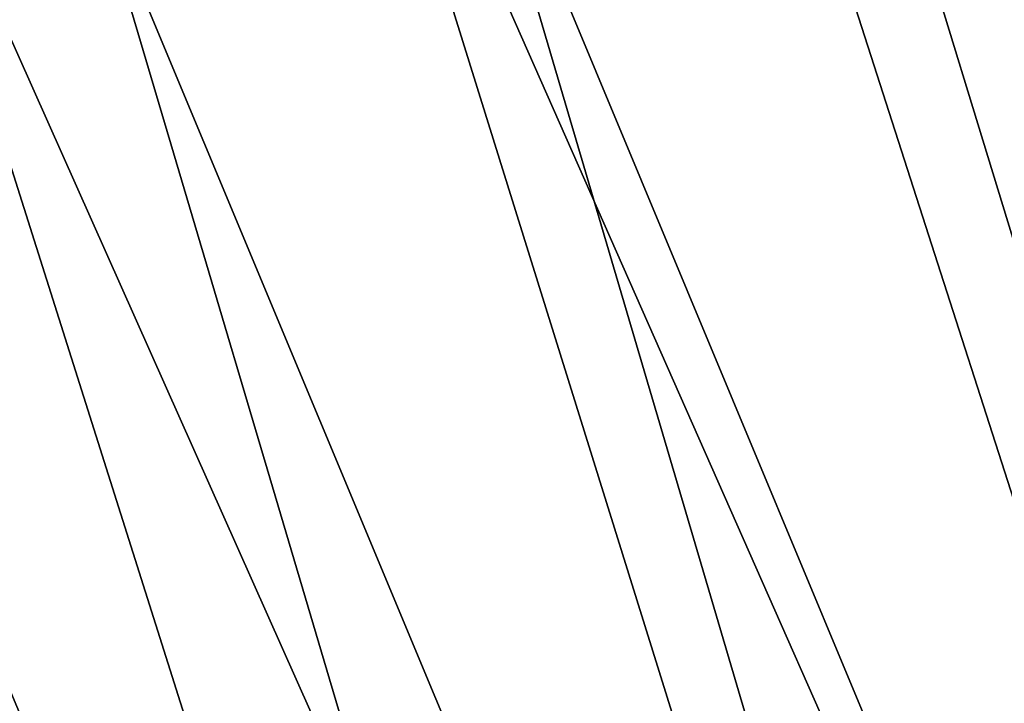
# Model space of a CAD drawing. Header units: metres. Extents: x 0 to 1501, y -1015 to 0.
# Tile 46 of 107: x 626 to 766, y -333 to -236. Entities that reach past the tile are written whole.
import ezdxf

# ---------------------------------------------------------------- set-up
doc = ezdxf.new("R2010")
doc.units = ezdxf.units.M

msp = doc.modelspace()

# ---------------------------------------------------------------- linework, layer by layer
at = {"layer": 'None'}
for points in [[(732.884949, -153.671341, -406), (797.747375, -137.438324, -406), (953.535645, -657.19519, -406)], [(668.619629, -172.593781, -406), (732.884949, -153.671341, -406), (896.670044, -688.680969, -406)], [(896.670044, -688.680969, -406), (732.884949, -153.671341, -406), (953.535645, -657.19519, -406)], [(729.207825, -184.446411, -403), (883.227234, -663.339172, -403), (777.408325, -171.755096, -403)], [(605.147095, -194.159134, -406), (668.619629, -172.593781, -406), (838.549561, -717.892029, -406)], [(838.549561, -717.892029, -406), (668.619629, -172.593781, -406), (896.670044, -688.680969, -406)], [(729.207825, -184.446411, -403), (688.716125, -196.364151, -403), (883.227234, -663.339172, -403)], [(542.608215, -218.322891, -406), (605.147095, -194.159134, -406), (779.312256, -744.756042, -406)], [(779.312256, -744.756042, -406), (605.147095, -194.159134, -406), (838.549561, -717.892029, -406)], [(688.716125, -196.364151, -403), (635.930908, -213.669968, -403), (833.802429, -688.34259, -403)], [(688.716125, -196.364151, -403), (833.802429, -688.34259, -403), (883.227234, -663.339172, -403)], [(635.930908, -213.669968, -403), (583.776184, -232.799683, -403), (783.53894, -711.620422, -403)], [(635.930908, -213.669968, -403), (783.53894, -711.620422, -403), (833.802429, -688.34259, -403)], [(481.171814, -245.016495, -406), (542.608215, -218.322891, -406), (719.086121, -769.217773, -406)], [(719.086121, -769.217773, -406), (542.608215, -218.322891, -406), (779.312256, -744.756042, -406)], [(583.776184, -232.799683, -403), (533.07843, -253.404587, -403), (732.65155, -733.082275, -403)], [(583.776184, -232.799683, -403), (732.65155, -733.082275, -403), (783.53894, -711.620422, -403)], [(328.518768, -550.732056, -406), (481.171814, -245.016495, -406), (719.086121, -769.217773, -406)], [(533.07843, -253.404587, -403), (490.425323, -272.33667, -403), (681.053406, -752.77417, -403)], [(533.07843, -253.404587, -403), (681.053406, -752.77417, -403), (732.65155, -733.082275, -403)], [(490.425323, -272.33667, -403), (356.401245, -576.011963, -403), (681.053406, -752.77417, -403)]]:
    msp.add_3dface(points, dxfattribs=at)

doc.saveas('drawing.dxf')
